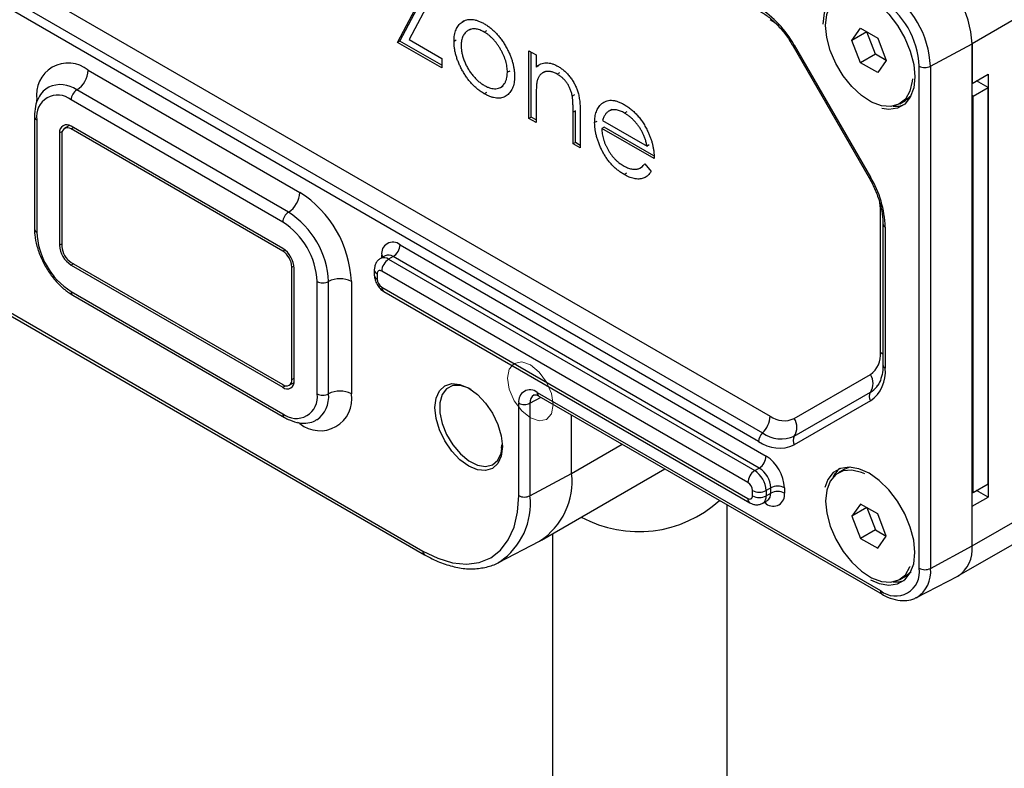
# Model space of a CAD drawing. Header units: millimetres. Extents: x 15 to 415, y 5 to 292.
# Tile 15 of 18: x 374 to 397, y 241 to 258. Entities that reach past the tile are written whole.
import ezdxf

# ---------------------------------------------------------------- set-up
doc = ezdxf.new("R2010")
doc.units = ezdxf.units.MM

msp = doc.modelspace()

# ---------------------------------------------------------------- linework, layer by layer
at = {"color": 7, "linetype": 'Continuous', "lineweight": 25}
for p, q in [((364.981573, 264.292795), (391.149728, 249.186241)), ((364.804797, 263.902053), (390.972951, 248.795499)), ((390.884563, 248.600128), (364.716408, 263.706682)), ((405.748881, 263.537807), (395.831708, 257.812745)), ((382.515664, 257.845013), (383.293524, 259.319546)), ((382.568697, 257.875629), (383.346557, 259.350161)), ((383.562726, 259.383977), (382.784494, 257.909659)), ((384.063437, 258.347218), (384.010404, 258.316603)), ((384.20964, 258.156422), (384.143349, 258.118153)), ((384.579532, 258.116265), (384.526499, 258.08565)), ((393.047181, 257.889404), (393.246202, 258.172575)), ((393.246202, 258.172575), (393.644244, 257.94279)), ((382.568697, 257.875629), (382.515664, 257.845013)), ((383.538929, 257.315526), (382.568697, 257.875629)), ((382.784494, 257.909659), (383.538929, 257.474133)), ((383.877524, 257.898937), (383.824491, 257.868322)), ((393.391896, 258.088403), (393.047181, 257.889404)), ((393.246202, 257.376448), (393.047181, 257.889404)), ((393.391896, 258.088403), (393.391928, 258.088449)), ((393.590917, 257.575447), (393.391896, 258.088403)), ((393.644244, 257.94279), (393.843265, 257.429834)), ((383.538929, 257.254295), (382.515664, 257.845013)), ((385.561662, 257.652941), (385.72824, 257.556777)), ((385.561662, 256.086596), (385.561662, 257.652941)), ((391.682431, 257.761384), (393.447596, 254.704029)), ((391.712228, 257.778596), (393.477393, 254.72124)), ((394.866433, 257.293109), (395.831708, 257.812745)), ((395.831708, 246.177039), (395.831708, 257.812745)), ((395.831708, 257.812745), (395.831708, 256.894137)), ((383.538929, 257.474133), (383.538929, 257.254295)), ((385.614695, 256.117211), (385.614695, 257.622326)), ((385.72824, 257.556777), (385.72824, 257.274251)), ((393.590917, 257.575447), (393.246202, 257.376448)), ((393.843233, 257.429788), (393.590917, 257.575447)), ((393.843265, 257.429834), (393.644244, 257.146663)), ((375.347709, 257.203113), (380.253262, 254.371197)), ((385.781273, 257.304867), (385.72824, 257.274251)), ((393.644244, 257.146663), (393.246202, 257.376448)), ((394.605976, 245.660027), (394.605976, 257.295734)), ((394.866433, 257.293109), (394.866433, 245.657402)), ((385.114961, 257.183292), (385.061928, 257.152677)), ((385.93765, 257.173362), (385.871359, 257.135092)), ((386.268365, 257.141322), (386.215332, 257.110707)), ((395.831708, 256.894137), (396.20294, 257.108444)), ((396.20294, 257.108444), (396.20294, 247.309954)), ((379.988097, 253.911918), (375.082544, 256.743833)), ((384.899973, 256.800666), (384.966264, 256.838935)), ((395.858225, 256.603242), (396.20294, 256.802241)), ((396.20294, 256.802241), (395.937731, 256.955343)), ((396.20294, 247.616157), (396.20294, 256.802241)), ((374.154466, 256.450478), (374.154466, 256.514044)), ((379.855515, 253.682278), (374.949961, 256.514194)), ((384.580276, 256.686889), (384.527242, 256.656274)), ((385.72824, 256.556773), (385.72824, 255.990432)), ((386.618254, 256.631048), (386.565221, 256.600432)), ((394.416818, 256.607441), (394.290248, 256.502038)), ((395.858225, 256.603242), (395.831708, 256.618549)), ((395.858225, 247.417158), (395.858225, 256.603242)), ((387.293862, 256.449702), (387.240829, 256.419086)), ((387.466358, 256.285287), (387.400066, 256.247018)), ((387.483121, 256.293214), (387.430088, 256.262599)), ((387.483121, 256.293214), (387.464059, 256.27517)), ((394.157665, 256.425499), (394.290248, 256.502038)), ((374.099549, 256.131353), (374.099549, 253.528629)), ((374.154466, 256.054815), (374.154466, 253.452091)), ((385.614695, 256.117211), (385.561662, 256.086596)), ((385.72824, 255.990432), (385.561662, 256.086596)), ((385.72824, 256.051663), (385.614695, 256.117211)), ((386.63796, 256.263293), (386.584927, 256.232678)), ((386.584927, 255.495877), (386.584927, 256.232678)), ((386.63796, 255.526493), (386.63796, 256.263293)), ((386.751506, 256.199632), (386.751506, 255.399714)), ((387.832637, 256.238287), (387.779604, 256.207672)), ((374.912483, 255.92035), (374.799974, 255.8554)), ((379.855515, 253.069872), (374.949961, 255.901788)), ((374.949961, 255.840547), (375.003003, 255.871168)), ((379.855515, 253.008632), (374.949961, 255.840547)), ((387.137695, 256.016881), (387.084662, 255.986266)), ((387.304273, 255.883792), (387.25124, 255.853177)), ((388.46488, 255.152557), (387.25124, 255.853177)), ((387.268715, 256.035446), (388.298302, 255.441079)), ((388.458363, 255.217549), (387.304273, 255.883792)), ((374.747218, 255.784697), (374.684796, 255.748662)), ((374.684796, 255.748662), (374.684796, 253.145938)), ((374.737829, 255.718046), (374.737829, 253.115323)), ((386.63796, 255.526493), (386.584927, 255.495877)), ((386.751506, 255.399714), (386.584927, 255.495877)), ((386.751506, 255.460945), (386.63796, 255.526493)), ((388.351335, 255.471694), (388.298302, 255.441079)), ((388.129808, 254.93115), (388.1961, 254.969419)), ((388.245502, 255.031883), (388.393489, 254.856714)), ((387.819995, 254.816639), (387.766962, 254.786024)), ((393.710388, 250.664959), (393.710388, 253.937131)), ((393.765306, 253.64411), (393.765306, 250.371938)), ((393.820223, 253.567572), (393.820223, 250.295399)), ((374.684796, 253.145938), (374.737829, 253.176553)), ((382.573456, 253.157418), (391.058738, 248.258969)), ((379.855515, 253.008632), (379.904072, 253.036663)), ((382.226873, 252.900416), (382.120807, 252.839185)), ((382.149192, 252.855572), (382.149192, 252.912416)), ((382.414357, 252.88185), (382.308291, 252.820619)), ((390.899639, 247.983401), (382.414357, 252.88185)), ((374.949961, 252.747899), (379.855515, 249.915983)), ((375.003003, 252.717279), (374.949961, 252.686659)), ((374.949961, 252.686659), (379.855515, 249.854743)), ((380.067647, 252.641208), (380.116198, 252.669237)), ((380.067647, 250.038485), (380.067647, 252.641208)), ((382.308291, 252.820619), (390.793573, 247.922171)), ((380.12068, 250.007869), (380.12068, 252.610593)), ((381.977225, 252.575647), (381.977225, 252.453166)), ((382.043126, 252.483801), (382.043126, 252.36132)), ((390.634474, 247.646603), (382.149192, 252.545052)), ((372.497185, 252.183521), (383.103786, 246.06046)), ((380.65101, 249.701716), (380.65101, 252.30444)), ((380.916175, 249.701716), (380.916175, 252.30444)), ((381.446505, 252.30444), (381.446505, 249.701716)), ((382.149192, 252.177608), (390.634474, 247.27916)), ((372.536025, 252.097675), (383.142627, 245.974614)), ((374.949961, 252.074253), (379.855515, 249.242337)), ((374.988801, 251.988407), (379.894355, 249.156491)), ((382.1958, 252.074593), (390.681082, 247.176145)), ((395.831708, 246.177039), (404.688221, 251.289794)), ((391.712228, 249.13057), (393.477393, 250.14991)), ((395.520987, 245.490271), (403.627439, 250.170026)), ((379.855515, 249.854743), (379.917956, 249.890789)), ((380.005502, 249.901131), (380.118012, 249.966081)), ((380.067647, 250.038485), (380.12068, 250.0691)), ((393.62152, 249.866464), (393.647967, 249.902181)), ((385.755437, 249.735143), (393.710388, 245.142847)), ((391.712228, 248.722333), (393.477393, 249.741673)), ((385.325199, 247.343272), (385.325199, 249.486691)), ((385.585656, 249.484067), (385.841716, 249.621911)), ((385.585656, 249.484067), (385.585656, 247.340647)), ((385.794277, 249.649297), (393.749228, 245.057001)), ((393.477393, 249.537554), (391.712228, 248.518215)), ((386.550932, 247.860283), (386.550932, 249.212489)), ((386.550932, 247.860283), (386.550932, 249.212489)), ((380.253262, 249.012648), (380.203385, 249.041441)), ((384.923898, 248.520273), (384.924716, 248.511008)), ((386.550932, 247.860283), (387.722104, 248.536386)), ((384.924716, 248.511008), (384.920996, 248.445159)), ((385.585656, 247.340647), (386.550932, 247.860283)), ((385.851809, 246.315057), (388.710892, 247.965571)), ((390.793573, 247.922171), (390.899639, 247.983401)), ((392.865363, 247.946976), (392.732781, 247.870438)), ((395.858225, 247.417158), (396.20294, 247.616157)), ((390.74054, 247.34041), (390.74054, 247.462891)), ((391.164804, 247.524122), (391.058738, 247.462891)), ((391.058738, 247.462891), (391.058738, 247.34041)), ((391.058738, 247.34041), (391.164804, 247.401641)), ((391.164804, 247.401641), (391.164804, 247.524122)), ((391.483002, 247.524122), (391.483002, 247.401641)), ((395.831708, 247.432465), (395.858225, 247.417158)), ((396.20294, 247.309954), (395.937731, 247.463056)), ((390.981057, 247.168718), (391.087123, 247.229949)), ((391.058738, 247.156639), (391.009435, 247.185101)), ((391.085751, 247.229185), (391.087835, 247.230918)), ((393.246202, 247.149274), (393.047181, 246.866103)), ((393.644244, 246.919489), (393.246202, 247.149274)), ((395.831708, 247.095647), (396.20294, 247.309954)), ((390.158072, 223.306022), (390.158072, 247.130132)), ((393.391896, 247.065102), (393.047181, 246.866103)), ((393.391928, 247.065148), (393.391896, 247.065102)), ((393.391896, 247.065102), (393.590917, 246.552146)), ((393.843265, 246.406533), (393.644244, 246.919489)), ((395.831708, 246.177039), (395.831708, 247.095647)), ((393.047181, 246.866103), (393.246202, 246.353147)), ((386.108072, 246.462994), (386.108072, 224.354917)), ((393.590917, 246.552146), (393.246202, 246.353147)), ((393.590917, 246.552146), (393.843233, 246.406487)), ((384.854461, 245.793659), (385.809619, 246.29189)), ((393.246202, 246.353147), (393.644244, 246.123362)), ((393.644244, 246.123362), (393.843265, 246.406533)), ((394.866433, 245.657402), (395.831708, 246.177039)), ((384.884362, 245.809842), (384.854461, 245.793659)), ((394.290248, 245.478737), (394.416818, 245.58414)), ((394.157665, 245.402198), (394.290248, 245.478737)), ((394.547078, 244.981744), (395.502236, 245.479975))]:
    msp.add_line(p, q, dxfattribs=at)
at = {"color": 7, "linetype": 'Continuous', "lineweight": 25, "flags": 128}
for points in [[(392.384563, 258.271925), (392.411156, 258.529119), (392.489601, 258.742713), (392.615966, 258.901996), (392.783912, 258.998982), (392.98502, 259.028805), (393.209204, 258.989973), (393.445223, 258.88443), (393.681242, 258.717471), (393.905426, 258.497466), (394.106534, 258.235448), (394.274481, 257.944556), (394.400845, 257.639376), (394.47929, 257.335211), (394.505883, 257.047313), (394.47929, 256.790119), (394.400845, 256.576525), (394.274481, 256.417241), (394.106534, 256.320256), (393.905426, 256.290433), (393.744075, 256.311908)], [(392.437596, 258.24131), (392.464757, 258.493968), (392.544775, 258.701646), (392.673336, 258.853149), (392.84351, 258.940308), (393.046122, 258.958424), (393.081989, 258.954648)], [(394.450802, 257.004966), (394.446037, 256.946779), (394.392083, 256.715044), (394.287083, 256.534231), (394.136699, 256.414088), (393.949037, 256.361092), (393.734214, 256.3781), (393.503811, 256.464195), (393.27025, 256.614735), (393.046122, 256.821606), (392.84351, 257.073654), (392.673336, 257.357291), (392.544775, 257.657227), (392.464757, 257.957292), (392.437596, 258.24131)], [(382.190616, 252.879485), (382.177174, 252.892733), (382.149192, 252.912416)], [(393.710388, 250.664959), (393.747895, 250.639689), (393.765306, 250.624671)], [(384.946683, 248.480392), (384.920029, 248.261989), (384.841884, 248.089243), (384.717572, 247.973928), (384.555565, 247.923901), (384.366904, 247.942573), (384.164447, 248.02867), (383.961989, 248.176325), (383.773328, 248.375477), (383.611322, 248.612552), (383.48701, 248.871395), (383.408864, 249.134366), (383.38221, 249.383544), (383.408864, 249.601948), (383.48701, 249.774693), (383.611322, 249.890009), (383.773328, 249.940035), (383.961989, 249.921364), (384.164447, 249.835266), (384.366904, 249.687611), (384.555565, 249.48846), (384.717572, 249.251384), (384.841884, 248.992541), (384.920029, 248.72957), (384.946683, 248.480392)], [(384.220264, 249.803028), (384.167717, 249.831406), (383.973284, 249.896993), (383.796962, 249.893279), (383.651828, 249.82054), (383.548646, 249.68417), (383.495068, 249.494283), (383.495068, 249.264963), (383.548646, 249.013216), (383.651828, 248.757715), (383.796962, 248.517407), (383.973284, 248.310116), (384.167717, 248.151216), (384.36584, 248.052491), (384.552961, 248.021264), (384.7152, 248.05985), (384.840526, 248.165387), (384.919643, 248.330049), (384.946683, 248.541623), (384.946683, 248.541623)], [(393.474068, 245.395308), (393.681242, 245.305964), (393.905426, 245.267132), (394.106534, 245.296955), (394.274481, 245.393941), (394.400845, 245.553224), (394.47929, 245.766818), (394.505883, 246.024012), (394.47929, 246.31191), (394.400845, 246.616075), (394.274481, 246.921255), (394.106534, 247.212147), (393.905426, 247.474165), (393.681242, 247.69417), (393.445223, 247.861129), (393.209204, 247.966672), (392.98502, 248.005504), (392.783912, 247.975681), (392.615966, 247.878695), (392.489601, 247.719412), (392.41808, 247.534745)], [(393.348993, 247.850123), (393.27025, 247.883221), (393.046122, 247.935123), (392.84351, 247.917007), (392.673336, 247.829848), (392.544775, 247.678345), (392.464757, 247.470667), (392.437596, 247.218009)], [(393.019936, 248.003873), (392.976092, 247.993545), (392.865363, 247.946976)], [(383.103786, 246.06046), (383.451292, 245.891432), (383.790241, 245.789729), (384.112287, 245.757856), (384.4095, 245.796598), (384.674562, 245.905002), (384.900947, 246.080397), (385.08308, 246.318465), (385.216476, 246.613344), (385.29785, 246.957773), (385.325199, 247.343272)], [(391.058738, 247.156639), (391.055681, 247.190716), (391.050908, 247.209043)], [(392.437596, 247.218009), (392.464757, 246.933991), (392.544775, 246.633926), (392.673336, 246.33399), (392.84351, 246.050353), (393.046122, 245.798305), (393.27025, 245.591434), (393.503811, 245.440894), (393.734214, 245.354799), (393.949037, 245.337791), (394.136699, 245.390787), (394.287083, 245.51093), (394.392083, 245.691743), (394.396204, 245.70269)]]:
    msp.add_lwpolyline(points, dxfattribs=at)
at = {"color": 7, "linetype": 'Continuous', "lineweight": 18, "flags": 128}
msp.add_lwpolyline([(385.596338, 250.370987), (385.799286, 250.207211), (385.971338, 249.975135), (386.086299, 249.71009), (386.126668, 249.452428), (386.086299, 249.241375), (385.971338, 249.109062), (385.799286, 249.075633), (385.596338, 249.146176), (385.393389, 249.309952), (385.221338, 249.542028), (385.106377, 249.807072), (385.066008, 250.064734), (385.106377, 250.275787), (385.221338, 250.4081), (385.393389, 250.44153), (385.596338, 250.370987)], dxfattribs=at)
at = {"color": 7, "linetype": 'Continuous', "lineweight": 25}
for centre, radius, start, end in [((393.528884, 257.707954), 2.305207, 2.6054785, 57.3945217), ((393.528884, 257.707954), 2.305207, 2.6054785, 57.3945217), ((392.634324, 257.191536), 2.234419, 2.6054785, 57.3945217), ((392.661544, 257.207251), 1.946444, 2.6054785, 57.3945217), ((389.620708, 256.626128), 2.38802, 28.8556089, 58.0453284), ((390.507641, 257.276317), 1.270239, 48.8430359, 59.6364426), ((422.313408, 204.766939), 61.210032, 119.99585399, 120.02806451), ((374.881904, 256.632046), 0.736947, 50.7967148, 189.214037), ((374.772003, 257.22931), 0.576302, 302.6054783, 357.3945215), ((394.738811, 257.55309), 0.289616, 242.6993468, 296.1459996), ((374.697955, 256.20681), 0.660532, 54.391649, 114.2012716), ((375.237814, 256.501095), 0.288151, 122.6054783, 177.3945215), ((374.639425, 256.133483), 0.491298, 50.7967148, 189.214037), ((394.052598, 256.952217), 0.58571, 265.1515134, 290.5836512), ((374.19339, 256.140717), 0.094309, 185.7100937, 245.6240086), ((374.846449, 255.774884), 0.163766, 50.7967148, 189.214037), ((374.867152, 255.739025), 0.131013, 50.7967148, 189.214037), ((424.078573, 201.709583), 61.210032, 119.99585399, 120.02806451), ((391.433295, 253.486033), 2.388321, 1.9564986, 31.1437278), ((379.677556, 254.397395), 0.576302, 302.6054783, 357.3945215), ((378.855828, 252.18655), 2.593358, 2.6054785, 57.3945217), ((392.433232, 253.928603), 1.277185, 0.3826088, 11.7090562), ((380.143368, 253.669179), 0.288151, 122.6054783, 177.3945215), ((378.901204, 252.212748), 2.017056, 2.6054785, 57.3945217), ((378.923892, 252.225847), 1.728905, 2.6054785, 57.3945217), ((393.857324, 253.652187), 0.092392, 185.1562808, 246.3241878), ((374.193384, 253.537987), 0.094301, 185.6947993, 245.6253417), ((375.881584, 253.530684), 1.728905, 182.6054785, 237.3945217), ((375.260502, 253.172136), 0.576302, 182.6054785, 237.3945217), ((375.198394, 253.136281), 0.461041, 182.6054785, 237.3945217), ((382.407837, 252.954372), 0.262026, 50.7967148, 189.214037), ((382.228033, 253.173136), 0.345781, 302.6054783, 357.3945215), ((379.544974, 252.584395), 0.576302, 2.6054785, 57.3945217), ((379.607082, 252.62025), 0.461041, 2.6054785, 57.3945217), ((382.197968, 252.665957), 0.189978, 54.4991768, 112.9782392), ((382.304343, 252.728048), 0.189098, 54.4239016, 113.8324079), ((382.494616, 252.529333), 0.345781, 122.6054783, 177.3945215), ((382.084802, 252.583264), 0.107841, 184.009583, 247.2656603), ((382.084817, 252.460798), 0.10786, 184.0481304, 247.26179), ((382.107787, 252.49429), 0.065506, 50.7967148, 189.214037), ((380.783592, 252.560323), 0.288192, 242.6096722, 297.3903278), ((381.18134, 251.792673), 0.576383, 62.6096722, 117.3903278), ((382.273409, 252.371799), 0.230521, 182.6054785, 237.3945217), ((382.259443, 252.165439), 0.11092, 173.7011525, 234.9866671), ((375.041837, 252.064112), 0.092433, 173.7011525, 234.9866671), ((393.147146, 250.60953), 0.565963, 305.6980385, 5.620379), ((393.857267, 250.379951), 0.09231, 184.9797552, 246.3403857), ((392.991466, 250.213841), 0.83276, 305.6980385, 5.620379), ((393.159481, 249.945791), 0.377799, 327.2970689, 32.7029311), ((379.938324, 250.017506), 0.131013, 230.7967148, 9.214037), ((379.959027, 249.981647), 0.163766, 230.7967148, 9.214037), ((380.166051, 249.623048), 0.491298, 230.7967148, 9.214037), ((380.719067, 249.583714), 0.736947, 230.7967148, 9.214037), ((380.273403, 249.630656), 0.646688, 304.9069238, 6.3085776), ((380.783592, 249.9576), 0.288192, 242.6096722, 297.3903278), ((381.18134, 249.18995), 0.576383, 62.6096722, 117.3903278), ((385.587486, 249.529238), 0.265715, 50.7967148, 189.214037), ((385.789363, 249.507362), 0.205034, 122.5058927, 186.523746), ((385.845012, 249.723961), 0.09027, 172.8843953, 235.8034243), ((393.636349, 249.639613), 0.1889, 147.2970689, 212.7029311), ((393.215707, 250.18953), 0.518706, 300.2980059, 321.4767925), ((385.458034, 249.744047), 0.289616, 242.6993468, 296.1459996), ((379.944698, 249.23098), 0.089904, 172.7425154, 235.9601313), ((390.56389, 249.215923), 0.58659, 314.2152254, 357.0995386), ((391.479256, 249.646212), 0.565829, 234.3818273, 294.3139522), ((391.394316, 248.926452), 0.377799, 327.2970689, 32.7029311), ((391.177482, 248.585287), 0.293295, 134.2152254, 177.0995386), ((391.40604, 249.400025), 0.743652, 234.3818273, 294.3139522), ((391.369432, 249.276932), 0.832563, 234.3818273, 294.3139522), ((391.871184, 248.620274), 0.1889, 147.2970689, 212.7029311), ((390.713314, 248.274688), 0.345781, 302.6054783, 357.3945215), ((390.561872, 247.482206), 0.922083, 2.6054785, 57.3945217), ((384.922363, 247.670648), 1.639572, 302.7620119, 6.6417797), ((384.922363, 247.670648), 1.639572, 302.7620119, 6.6417797), ((390.979897, 247.630884), 0.345781, 122.6054783, 177.3945215), ((390.483032, 247.436694), 0.576302, 2.6054785, 57.3945217), ((390.589098, 247.497924), 0.576302, 2.6054785, 57.3945217), ((393.136394, 247.516027), 0.585746, 129.4117753, 154.8423071), ((390.510257, 247.452412), 0.230521, 2.6054785, 57.3945217), ((390.899639, 247.769951), 0.34583, 242.6096722, 297.3903278), ((391.224357, 247.359685), 0.262026, 230.7967148, 9.214037), ((390.981508, 247.381267), 0.184425, 304.5352056, 6.34244), ((391.323903, 247.217062), 0.34583, 62.6096722, 117.3903278), ((391.323903, 247.094581), 0.34583, 62.6096722, 117.3903278), ((383.967145, 247.15608), 1.629001, 304.2673231, 6.5056084), ((385.458034, 247.600628), 0.289616, 242.6993468, 296.1459996), ((388.104037, 249.298628), 2.790465, 241.4944838, 312.2445585), ((390.747127, 247.268075), 0.113198, 174.3803546, 234.2935426), ((390.675878, 247.329921), 0.065506, 230.7967148, 9.214037), ((390.899639, 247.64747), 0.34583, 242.6096722, 297.3903278), ((390.880521, 247.31766), 0.179663, 303.8658942, 7.2749249), ((383.196039, 246.050485), 0.092791, 173.8287078, 234.8250992), ((395.104534, 246.094347), 0.731861, 302.916214, 6.4875776), ((395.104534, 246.094347), 0.731861, 302.916214, 6.4875776), ((394.059998, 245.57146), 0.553115, 230.7967148, 9.214037), ((394.183753, 245.56724), 0.688609, 301.325182, 7.5235743), ((394.738811, 245.917383), 0.289616, 242.6993468, 296.1459996), ((394.052598, 245.928916), 0.58571, 265.1515134, 290.5836512), ((393.799956, 245.131663), 0.090263, 172.8827682, 235.8197821)]:
    msp.add_arc(centre, radius, start, end, dxfattribs=at)
for points, knots in [([(390.923403, 258.566438), (390.959258, 258.544446), (391.064236, 258.480055), (391.240493, 258.335033), (391.439887, 258.121858), (391.586078, 257.922793), (391.660638, 257.797891), (391.682431, 257.761384)], [0, 0, 0, 0, 0.131221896, 0.384200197, 0.638690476, 0.894396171, 1, 1, 1, 1]), ([(384.010404, 258.316603), (384.027613, 258.327475), (384.061456, 258.348857), (384.118387, 258.368373), (384.178045, 258.379199), (384.241539, 258.378968), (384.308193, 258.369174), (384.378312, 258.348638), (384.451644, 258.31932), (384.501792, 258.291631), (384.527242, 258.277579)], [0, 0, 0, 0, 0.128497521, 0.252712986, 0.374819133, 0.496436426, 0.617910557, 0.741287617, 0.868700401, 1, 1, 1, 1]), ([(383.824491, 257.868322), (383.825087, 257.894199), (383.826267, 257.945432), (383.834922, 258.016941), (383.849431, 258.082481), (383.869971, 258.141617), (383.896231, 258.194897), (383.928242, 258.242193), (383.966315, 258.283284), (383.99559, 258.305408), (384.010404, 258.316603)], [0, 0, 0, 0, 0.128919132, 0.255237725, 0.378678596, 0.501087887, 0.622713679, 0.746240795, 0.871589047, 1, 1, 1, 1]), ([(384.526499, 258.08565), (384.508501, 258.095449), (384.472969, 258.114795), (384.420668, 258.136118), (384.370318, 258.151131), (384.321825, 258.159159), (384.27535, 258.160206), (384.23085, 258.154229), (384.188195, 258.141721), (384.148217, 258.122261), (384.111528, 258.096972), (384.079455, 258.065976), (384.052182, 258.029968), (384.029463, 257.989037), (384.012542, 257.941918), (384.000252, 257.889927), (383.992578, 257.832954), (383.991578, 257.791789), (383.991069, 257.770871)], [0, 0, 0, 0, 0.0638459, 0.126043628, 0.187165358, 0.24739929, 0.308380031, 0.369779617, 0.432583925, 0.497640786, 0.562401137, 0.625557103, 0.687332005, 0.748312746, 0.809791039, 0.871767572, 0.934836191, 1, 1, 1, 1]), ([(384.527242, 258.277579), (384.552694, 258.26226), (384.602597, 258.232224), (384.675681, 258.176919), (384.745443, 258.116592), (384.812152, 258.050357), (384.874951, 257.976942), (384.934757, 257.898073), (384.991406, 257.812837), (385.025359, 257.752598), (385.042593, 257.722021)], [0, 0, 0, 0, 0.131751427, 0.258332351, 0.382133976, 0.503804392, 0.624692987, 0.74687059, 0.871513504, 1, 1, 1, 1]), ([(385.061928, 257.152677), (385.06142, 257.174183), (385.06042, 257.216502), (385.052743, 257.282335), (385.040463, 257.348516), (385.023508, 257.415168), (385.000887, 257.482432), (384.973089, 257.54994), (384.941147, 257.618215), (384.904014, 257.685798), (384.864079, 257.751558), (384.821406, 257.813323), (384.776972, 257.870487), (384.730633, 257.923379), (384.682133, 257.970942), (384.631853, 258.014284), (384.579776, 258.053099), (384.544371, 258.07473), (384.526499, 258.08565)], [0, 0, 0, 0, 0.065184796, 0.128273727, 0.19027022, 0.251768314, 0.312768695, 0.374793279, 0.437969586, 0.5030474, 0.568125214, 0.630949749, 0.692369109, 0.752973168, 0.813641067, 0.874355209, 0.936572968, 1, 1, 1, 1]), ([(384.527242, 256.656274), (384.501927, 256.671636), (384.452346, 256.701723), (384.379836, 256.754898), (384.310899, 256.813531), (384.245547, 256.878122), (384.183422, 256.947849), (384.125199, 257.023479), (384.070469, 257.10441), (384.020049, 257.189941), (383.974441, 257.277516), (383.934204, 257.365139), (383.900321, 257.451703), (383.872554, 257.537475), (383.850899, 257.622153), (383.835768, 257.705721), (383.82604, 257.788512), (383.825012, 257.841505), (383.824491, 257.868322)], [0, 0, 0, 0, 0.068742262, 0.134635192, 0.198324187, 0.260825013, 0.322713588, 0.384554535, 0.446912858, 0.510957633, 0.574930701, 0.636684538, 0.697483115, 0.757133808, 0.816965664, 0.876818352, 0.93766258, 1, 1, 1, 1]), ([(383.991069, 257.770871), (383.991922, 257.742972), (383.993613, 257.687599), (384.007367, 257.59955), (384.030376, 257.50936), (384.061447, 257.418169), (384.100376, 257.32792), (384.146243, 257.241014), (384.198555, 257.158647), (384.256688, 257.081802), (384.319454, 257.011175), (384.385882, 256.948455), (384.455164, 256.892615), (384.502513, 256.863706), (384.526499, 256.849061)], [0, 0, 0, 0, 0.0847327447, 0.1681786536, 0.2514881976, 0.3358406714, 0.4198344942, 0.502344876, 0.5836490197, 0.6659310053, 0.7487165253, 0.8310473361, 0.9144098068, 1, 1, 1, 1]), ([(385.042593, 257.722021), (385.057433, 257.693726), (385.086825, 257.637684), (385.124513, 257.55257), (385.156981, 257.468214), (385.183001, 257.384452), (385.203516, 257.30134), (385.218082, 257.218891), (385.226746, 257.137239), (385.227915, 257.084508), (385.228506, 257.057802)], [0, 0, 0, 0, 0.12815728, 0.253834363, 0.376505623, 0.498533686, 0.621367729, 0.744564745, 0.870633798, 1, 1, 1, 1]), ([(385.72824, 257.274251), (385.746026, 257.289609), (385.780541, 257.319409), (385.83802, 257.351584), (385.898766, 257.370374), (385.962407, 257.376567), (386.029029, 257.37047), (386.098225, 257.353897), (386.170411, 257.32624), (386.219501, 257.299732), (386.244335, 257.286322)], [0, 0, 0, 0, 0.1409759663, 0.273568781, 0.3989883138, 0.5199297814, 0.6381100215, 0.7565889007, 0.8768597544, 1, 1, 1, 1]), ([(386.244335, 257.286322), (386.269436, 257.270763), (386.318564, 257.24031), (386.390094, 257.182471), (386.456902, 257.115645), (386.518748, 257.04123), (386.574501, 256.960906), (386.623463, 256.876558), (386.663961, 256.78867), (386.691112, 256.71315), (386.708998, 256.649736), (386.720258, 256.597766), (386.729821, 256.541589), (386.738111, 256.481112), (386.74372, 256.416756), (386.748144, 256.347911), (386.751315, 256.274636), (386.751441, 256.22515), (386.751506, 256.199632)], [0, 0, 0, 0, 0.077240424, 0.15117814, 0.223487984, 0.295542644, 0.366976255, 0.437130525, 0.507043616, 0.578559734, 0.616613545, 0.658756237, 0.704491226, 0.754803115, 0.809331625, 0.868274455, 0.932072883, 1, 1, 1, 1]), ([(384.526499, 256.849061), (384.550484, 256.836018), (384.597829, 256.81027), (384.667016, 256.78608), (384.733261, 256.772396), (384.795963, 256.770447), (384.854069, 256.780391), (384.906757, 256.801684), (384.952232, 256.836314), (384.991123, 256.881568), (385.022703, 256.936388), (385.045604, 257.000202), (385.059391, 257.072335), (385.061078, 257.12576), (385.061928, 257.152677)], [0, 0, 0, 0, 0.085605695, 0.168983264, 0.250907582, 0.333708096, 0.416004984, 0.497659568, 0.579893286, 0.663902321, 0.748466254, 0.831790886, 0.915251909, 1, 1, 1, 1]), ([(385.228506, 257.057802), (385.227986, 257.031585), (385.226957, 256.979779), (385.217229, 256.90822), (385.202098, 256.842122), (385.180444, 256.782446), (385.152677, 256.728733), (385.118794, 256.68129), (385.078557, 256.640123), (385.032946, 256.605212), (384.982537, 256.577869), (384.927852, 256.560245), (384.869964, 256.551516), (384.808105, 256.553277), (384.742838, 256.564186), (384.674024, 256.585111), (384.601769, 256.615456), (384.552434, 256.642476), (384.527242, 256.656274)], [0, 0, 0, 0, 0.062416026, 0.123336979, 0.18326514, 0.243172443, 0.302898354, 0.363773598, 0.425605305, 0.489659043, 0.553784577, 0.616221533, 0.677854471, 0.739516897, 0.802096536, 0.865865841, 0.931507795, 1, 1, 1, 1]), ([(385.753896, 256.962316), (385.751807, 256.952955), (385.747259, 256.932576), (385.742346, 256.897661), (385.737887, 256.856564), (385.734156, 256.80918), (385.731872, 256.754917), (385.729383, 256.694969), (385.728476, 256.628059), (385.728321, 256.5812), (385.72824, 256.556773)], [0, 0, 0, 0, 0.076995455, 0.167615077, 0.271052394, 0.389459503, 0.520842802, 0.666398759, 0.826093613, 1, 1, 1, 1]), ([(386.215332, 257.110707), (386.201932, 257.118151), (386.175414, 257.132883), (386.13609, 257.149796), (386.097946, 257.162349), (386.0606, 257.171129), (386.024799, 257.174243), (385.989392, 257.174762), (385.955712, 257.169373), (385.923042, 257.160558), (385.892647, 257.147436), (385.864366, 257.1314), (385.839155, 257.111491), (385.816314, 257.088667), (385.796597, 257.061999), (385.779386, 257.032212), (385.764783, 256.999193), (385.757527, 256.974614), (385.753896, 256.962316)], [0, 0, 0, 0, 0.06398611, 0.126626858, 0.188984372, 0.250230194, 0.312351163, 0.374573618, 0.438147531, 0.502920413, 0.567974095, 0.630771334, 0.692934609, 0.754397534, 0.815218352, 0.876116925, 0.938014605, 1, 1, 1, 1]), ([(386.565221, 256.600432), (386.559586, 256.628005), (386.54874, 256.681073), (386.52194, 256.760035), (386.488098, 256.833585), (386.446786, 256.901635), (386.398405, 256.963964), (386.343087, 257.019766), (386.281368, 257.070324), (386.237958, 257.09687), (386.215332, 257.110707)], [0, 0, 0, 0, 0.1355195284, 0.2608331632, 0.3784760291, 0.4931776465, 0.6092809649, 0.7299810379, 0.8592613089, 1, 1, 1, 1]), ([(374.430415, 256.805398), (374.385727, 256.777125), (374.287342, 256.71488), (374.184085, 256.558408), (374.112475, 256.363089), (374.103927, 256.209849), (374.099549, 256.131353)], [0, 0, 0, 0, 0.2116878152, 0.466045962, 0.7264859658, 1, 1, 1, 1]), ([(386.584927, 256.232678), (386.584825, 256.254063), (386.584629, 256.294968), (386.584011, 256.353729), (386.582521, 256.407554), (386.580427, 256.456162), (386.577362, 256.499718), (386.574168, 256.537822), (386.570262, 256.570764), (386.566782, 256.591246), (386.565221, 256.600432)], [0, 0, 0, 0, 0.178850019, 0.342109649, 0.489825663, 0.623254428, 0.740079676, 0.841482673, 0.928907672, 1, 1, 1, 1]), ([(387.240829, 256.419086), (387.257644, 256.43257), (387.290742, 256.45911), (387.346722, 256.486772), (387.407339, 256.502023), (387.471833, 256.506439), (387.540955, 256.498181), (387.613774, 256.479726), (387.69112, 256.448289), (387.743997, 256.419631), (387.771052, 256.404967)], [0, 0, 0, 0, 0.128835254, 0.253589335, 0.374643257, 0.495340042, 0.616324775, 0.739759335, 0.86684232, 1, 1, 1, 1]), ([(387.084662, 255.986266), (387.085223, 256.010006), (387.086336, 256.057056), (387.093353, 256.123594), (387.105789, 256.185023), (387.122853, 256.241853), (387.144888, 256.293776), (387.171846, 256.340861), (387.203768, 256.383015), (387.228414, 256.407003), (387.240829, 256.419086)], [0, 0, 0, 0, 0.128044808, 0.2537679, 0.377428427, 0.500550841, 0.623295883, 0.746578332, 0.872347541, 1, 1, 1, 1]), ([(387.779604, 256.207672), (387.762979, 256.216895), (387.730114, 256.235127), (387.681694, 256.256055), (387.635195, 256.271287), (387.590273, 256.281319), (387.547517, 256.284807), (387.506048, 256.283893), (387.46692, 256.276141), (387.44245, 256.267144), (387.430088, 256.262599)], [0, 0, 0, 0, 0.131091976, 0.259141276, 0.384161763, 0.505991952, 0.629098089, 0.750669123, 0.874038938, 1, 1, 1, 1]), ([(387.771052, 256.404967), (387.798867, 256.388081), (387.853433, 256.354954), (387.932999, 256.29394), (388.008285, 256.226562), (388.079261, 256.151812), (388.145933, 256.069745), (388.207868, 255.980012), (388.266125, 255.883659), (388.300018, 255.815858), (388.317265, 255.781357)], [0, 0, 0, 0, 0.1320402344, 0.2590328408, 0.3818798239, 0.5022584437, 0.6227521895, 0.7447426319, 0.8701089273, 1, 1, 1, 1]), ([(387.430088, 256.262599), (387.421235, 256.258465), (387.403319, 256.250101), (387.379379, 256.23169), (387.356458, 256.210168), (387.335598, 256.1836), (387.316465, 256.152622), (387.298561, 256.117874), (387.282447, 256.078691), (387.27338, 256.050137), (387.268715, 256.035446)], [0, 0, 0, 0, 0.1099838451, 0.2225804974, 0.338499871, 0.4587085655, 0.5855353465, 0.7175177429, 0.8546668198, 1, 1, 1, 1]), ([(388.298302, 255.441079), (388.292205, 255.470113), (388.28047, 255.525995), (388.255949, 255.608152), (388.228334, 255.684531), (388.195654, 255.755806), (388.158627, 255.823726), (388.115859, 255.889091), (388.067898, 255.953166), (388.014993, 256.014421), (387.958968, 256.072907), (387.90031, 256.1243), (387.840458, 256.170861), (387.799976, 256.195349), (387.779604, 256.207672)], [0, 0, 0, 0, 0.096240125, 0.185231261, 0.267500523, 0.344400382, 0.419594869, 0.496890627, 0.576637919, 0.660267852, 0.745386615, 0.830040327, 0.914474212, 1, 1, 1, 1]), ([(387.766962, 254.786024), (387.740901, 254.801771), (387.690062, 254.83249), (387.61606, 254.887025), (387.546386, 254.946521), (387.481043, 255.011168), (387.420192, 255.081465), (387.363711, 255.156914), (387.311304, 255.237466), (387.264622, 255.322604), (387.222597, 255.409135), (387.185513, 255.495431), (387.154511, 255.58067), (387.129293, 255.664596), (387.108925, 255.74731), (387.09473, 255.828694), (387.086547, 255.908643), (387.085294, 255.960256), (387.084662, 255.986266)], [0, 0, 0, 0, 0.071578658, 0.139629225, 0.204796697, 0.268134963, 0.329813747, 0.391301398, 0.453433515, 0.51655169, 0.579631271, 0.641118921, 0.701294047, 0.760810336, 0.819931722, 0.878919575, 0.938982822, 1, 1, 1, 1]), ([(387.25124, 255.853177), (387.252056, 255.832067), (387.253662, 255.790555), (387.261147, 255.726849), (387.272947, 255.663467), (387.28953, 255.600564), (387.309611, 255.538184), (387.334211, 255.476116), (387.363559, 255.414445), (387.396294, 255.353556), (387.432732, 255.295128), (387.471066, 255.239529), (387.511845, 255.187936), (387.554747, 255.1404), (387.599704, 255.096622), (387.64673, 255.057307), (387.695731, 255.02087), (387.729135, 255.000681), (387.74614, 254.990402)], [0, 0, 0, 0, 0.068384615, 0.134475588, 0.198391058, 0.260753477, 0.321829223, 0.383037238, 0.444653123, 0.507398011, 0.569825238, 0.630777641, 0.690928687, 0.750945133, 0.811049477, 0.872330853, 0.935004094, 1, 1, 1, 1]), ([(388.317265, 255.781357), (388.328999, 255.756086), (388.35239, 255.705712), (388.38169, 255.628677), (388.407123, 255.551095), (388.427452, 255.472661), (388.443913, 255.393455), (388.455823, 255.313371), (388.462807, 255.232648), (388.46418, 255.179601), (388.46488, 255.152557)], [0, 0, 0, 0, 0.11852184, 0.2362547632, 0.356174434, 0.4772496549, 0.6015398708, 0.7296183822, 0.8621582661, 1, 1, 1, 1]), ([(387.74614, 254.990402), (387.762766, 254.981176), (387.795757, 254.96287), (387.844887, 254.941693), (387.893221, 254.925408), (387.940559, 254.913935), (387.985939, 254.907075), (388.027966, 254.906149), (388.066616, 254.909649), (388.102741, 254.918318), (388.13778, 254.934228), (388.172539, 254.959256), (388.209809, 254.991074), (388.233138, 255.017747), (388.245502, 255.031883)], [0, 0, 0, 0, 0.082592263, 0.163878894, 0.24565874, 0.327725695, 0.408609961, 0.485749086, 0.559169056, 0.630268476, 0.705306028, 0.792064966, 0.889796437, 1, 1, 1, 1]), ([(388.393489, 254.856714), (388.381696, 254.839366), (388.358752, 254.805615), (388.319295, 254.763826), (388.277934, 254.729618), (388.232801, 254.705621), (388.185246, 254.689439), (388.135007, 254.680266), (388.08182, 254.678439), (388.025685, 254.683439), (387.966129, 254.696747), (387.903009, 254.718302), (387.836202, 254.747668), (387.79041, 254.773035), (387.766962, 254.786024)], [0, 0, 0, 0, 0.0933698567, 0.1816607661, 0.265874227, 0.346354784, 0.4245998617, 0.5019031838, 0.579992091, 0.6584434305, 0.7386722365, 0.8218941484, 0.908800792, 1, 1, 1, 1]), ([(393.447596, 254.704029), (393.473497, 254.657231), (393.549324, 254.520232), (393.649714, 254.283041), (393.730482, 254.003714), (393.762223, 253.790142), (393.764619, 253.676655), (393.765306, 253.64411)], [0, 0, 0, 0, 0.132823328, 0.388839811, 0.644252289, 0.897982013, 1, 1, 1, 1]), ([(374.099549, 253.528629), (374.101016, 253.483009), (374.105216, 253.352447), (374.150462, 253.124807), (374.246794, 252.854356), (374.383831, 252.593957), (374.55407, 252.356136), (374.746873, 252.156113), (374.896545, 252.042931), (374.977243, 251.995238), (374.988801, 251.988407)], [0, 0, 0, 0, 0.080933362, 0.231625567, 0.381845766, 0.531658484, 0.681589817, 0.832191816, 0.975965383, 1, 1, 1, 1]), ([(382.229008, 252.900943), (382.229131, 252.901437), (382.229304, 252.902139), (382.228487, 252.901399), (382.228245, 252.90118)], [0, 0, 0, 0, 0.703972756, 1, 1, 1, 1]), ([(382.120807, 252.839185), (382.099273, 252.824202), (382.056569, 252.794488), (382.011559, 252.728667), (381.982576, 252.654445), (381.978978, 252.601468), (381.977225, 252.575647)], [0, 0, 0, 0, 0.260620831, 0.516841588, 0.764515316, 1, 1, 1, 1]), ([(381.977225, 252.453166), (381.980511, 252.418197), (381.987082, 252.348259), (382.037625, 252.235654), (382.109873, 252.13558), (382.167155, 252.094924), (382.195796, 252.074596)], [0, 0, 0, 0, 0.249997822, 0.499997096, 0.749997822, 1, 1, 1, 1]), ([(393.765306, 250.371938), (393.764226, 250.331689), (393.761085, 250.214555), (393.724829, 250.05079), (393.673432, 249.927055), (393.63219, 249.885434), (393.622745, 249.875903)], [0, 0, 0, 0, 0.1855191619, 0.539909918, 0.8946364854, 1, 1, 1, 1]), ([(385.680078, 249.679554), (385.683913, 249.682091), (385.690709, 249.686588), (385.748821, 249.674057), (385.785104, 249.654293), (385.794277, 249.649297)], [0, 0, 0, 0, 0.491807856, 0.871516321, 1, 1, 1, 1]), ([(379.894355, 249.156491), (379.933896, 249.135407), (380.04814, 249.07449), (380.232516, 249.021174), (380.434016, 249.022623), (380.572852, 249.052656), (380.630748, 249.096957), (380.640226, 249.104209)], [0, 0, 0, 0, 0.1558539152, 0.4503054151, 0.7057945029, 0.9518364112, 1, 1, 1, 1]), ([(390.681078, 247.176147), (390.704312, 247.164757), (390.751984, 247.141389), (390.830741, 247.12938), (390.910237, 247.135446), (390.957317, 247.157565), (390.981057, 247.168718)], [0, 0, 0, 0, 0.235487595, 0.483161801, 0.739381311, 1, 1, 1, 1]), ([(383.142627, 245.974614), (383.202207, 245.941787), (383.374791, 245.846696), (383.661339, 245.731916), (383.994936, 245.653655), (384.316593, 245.637255), (384.612433, 245.691248), (384.804616, 245.753162), (384.885163, 245.810968), (384.887532, 245.812668)], [0, 0, 0, 0, 0.09609471, 0.278354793, 0.460659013, 0.641678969, 0.819957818, 0.994705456, 1, 1, 1, 1]), ([(393.749228, 245.057001), (393.790456, 245.034916), (393.909641, 244.971072), (394.102067, 244.912347), (394.313536, 244.906714), (394.461669, 244.932027), (394.526342, 244.975501), (394.53819, 244.983466)], [0, 0, 0, 0, 0.153404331, 0.443470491, 0.699033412, 0.944862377, 1, 1, 1, 1])]:
    msp.add_open_spline(points, degree=3, knots=knots, dxfattribs=at)

doc.saveas('drawing.dxf')
